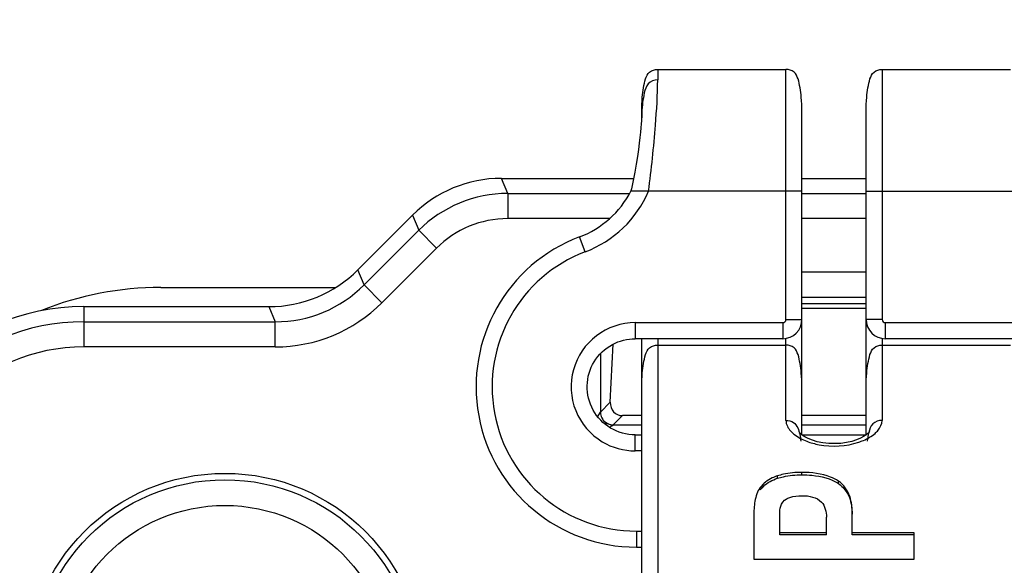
# Model space of a CAD drawing. Header units: millimetres. Extents: x 0 to 420, y 0 to 297.
# Tile 48 of 150: x 110.02 to 113.09, y 134.87 to 136.57. Entities that reach past the tile are written whole.
import ezdxf

# ---------------------------------------------------------------- set-up
doc = ezdxf.new("R2010")
doc.units = ezdxf.units.MM
doc.header["$LTSCALE"] = 23.1
doc.layers.get('0').update_dxf_attribs({"linetype": 'CONTINUOUS'})

msp = doc.modelspace()

# ---------------------------------------------------------------- linework, layer by layer
at = {"color": 7, "linetype": 'Continuous'}
for p, q in [((112.0071, 136.4133), (112.4071, 136.4133)), ((112.0071, 136.4133), (112.0071, 136.3803)), ((112.4071, 135.6333), (112.4071, 136.4133)), ((112.7071, 136.4133), (113.1071, 136.4133)), ((112.7071, 136.4133), (112.7071, 135.6333)), ((111.9571, 136.2636), (111.9571, 136.2833)), ((112.4571, 135.273), (112.4571, 136.2833)), ((112.6571, 135.273), (112.6571, 136.2833)), ((111.9571, 136.2642), (111.9571, 136.2636)), ((111.5195, 136.0733), (111.9322, 136.0733)), ((111.5391, 136.0262), (111.5195, 136.0733)), ((112.4571, 136.0733), (112.6571, 136.0733)), ((111.9237, 136.0344), (111.9234, 136.0333)), ((112.4571, 136.0333), (111.9234, 136.0333)), ((111.9477, 136.0334), (111.9412, 136.0333)), ((112.6571, 136.0333), (113.1355, 136.0333)), ((111.5391, 136.0262), (111.9191, 136.0262)), ((111.5391, 136.0262), (111.5391, 135.9477)), ((112.4571, 136.0262), (112.6571, 136.0262)), ((111.2422, 135.9584), (111.072, 135.7882)), ((111.2422, 135.9584), (111.2617, 135.9113)), ((111.8569, 135.9477), (111.5391, 135.9477)), ((112.6571, 135.9477), (112.4571, 135.9477)), ((111.0915, 135.7411), (111.2617, 135.9113)), ((111.3172, 135.8558), (111.2617, 135.9113)), ((111.7811, 135.8441), (111.7634, 135.8909)), ((111.147, 135.6856), (111.3172, 135.8558)), ((111.0915, 135.7411), (111.072, 135.7882)), ((112.4571, 135.7816), (112.6571, 135.7816)), ((110.4571, 135.7333), (111.0024, 135.7333)), ((111.0915, 135.7411), (111.1469, 135.6856)), ((112.6571, 135.7019), (112.4571, 135.7019)), ((110.2171, 135.6733), (110.7946, 135.6733)), ((110.2171, 135.6733), (110.2171, 135.5477)), ((110.7946, 135.6733), (110.8141, 135.6262)), ((112.6571, 135.6821), (112.4571, 135.6821)), ((112.4571, 135.6682), (112.6571, 135.6682)), ((112.4071, 135.6333), (112.4571, 135.6333)), ((112.7071, 135.6333), (112.6571, 135.6333)), ((110.2171, 135.6262), (110.8141, 135.6262)), ((110.8141, 135.5477), (110.8141, 135.6262)), ((111.9371, 135.6233), (112.3971, 135.6233)), ((111.9371, 135.6233), (111.9371, 135.5733)), ((112.3971, 135.6233), (112.3971, 135.5733)), ((112.7171, 135.6233), (113.1771, 135.6233)), ((112.7171, 135.6233), (112.7171, 135.5733)), ((112.3971, 135.5733), (111.9371, 135.5733)), ((111.9571, 132.2907), (111.9571, 135.5733)), ((112.0071, 135.5733), (112.0071, 132.1731)), ((112.4071, 135.3185), (112.4071, 135.5743)), ((112.7071, 135.5743), (112.7071, 135.5548)), ((113.1771, 135.5733), (112.7171, 135.5733)), ((110.8141, 135.5477), (110.2171, 135.5477)), ((111.8592, 135.3753), (111.8683, 135.5565)), ((112.0071, 135.5533), (112.4071, 135.5533)), ((112.7071, 135.5533), (113.1071, 135.5533)), ((112.7071, 135.5533), (112.7071, 135.3185)), ((111.8285, 135.5262), (111.8285, 135.3445)), ((111.8592, 135.3753), (111.8285, 135.3445)), ((111.8281, 135.344), (111.8192, 135.3309)), ((111.8285, 135.3445), (111.8281, 135.344)), ((111.8683, 135.3047), (111.8969, 135.3333)), ((111.9571, 135.3333), (111.8969, 135.3333)), ((112.6571, 135.3333), (112.4571, 135.3333)), ((111.8667, 135.3036), (111.8678, 135.3043)), ((111.8668, 135.3036), (111.8678, 135.3043)), ((111.8678, 135.3043), (111.8683, 135.3047)), ((111.8683, 135.3047), (111.9571, 135.3047)), ((112.4571, 135.3047), (112.6571, 135.3047)), ((111.9371, 135.2733), (111.9571, 135.2733)), ((111.9371, 135.2233), (111.9371, 135.2733)), ((112.4567, 135.2733), (112.6575, 135.2733)), ((111.9571, 135.2233), (111.9371, 135.2233)), ((112.3809, 135.1378), (112.3809, 135.1455)), ((112.4568, 135.1486), (112.4568, 135.1564)), ((112.571, 135.1214), (112.571, 135.129)), ((112.327, 135.1016), (112.327, 135.1091)), ((112.3071, 135.0207), (112.3071, 134.8854)), ((112.3879, 134.9615), (112.3879, 135.0252)), ((112.6138, 134.9615), (112.6138, 135.0262)), ((112.5334, 134.9615), (112.5334, 135.0165)), ((111.9405, 134.9733), (111.9571, 134.9733)), ((111.9405, 134.9733), (111.9405, 134.9233)), ((112.5334, 134.9682), (112.3879, 134.9682)), ((112.5334, 134.9615), (112.3879, 134.9615)), ((112.8071, 134.9682), (112.6138, 134.9682)), ((112.8071, 134.9615), (112.6138, 134.9615)), ((112.8071, 134.8854), (112.8071, 134.9682)), ((111.9405, 134.9233), (111.9571, 134.9233)), ((112.3071, 134.8854), (112.8071, 134.8854))]:
    msp.add_line(p, q, dxfattribs=at)
for points in [[(111.9571, 136.2636), (111.9569, 136.2601), (111.9565, 136.2532), (111.9558, 136.2435)], [(111.9558, 136.2435), (111.9548, 136.2312), (111.9534, 136.217), (111.9517, 136.2008), (111.9496, 136.1828), (111.9471, 136.163), (111.944, 136.1413), (111.9403, 136.1178), (111.936, 136.0927), (111.931, 136.0667), (111.9252, 136.0406), (111.9237, 136.0344)], [(111.9247, 136.0333), (111.9237, 136.0333), (111.9234, 136.0333)], [(111.9332, 136.0333), (111.9305, 136.0333), (111.9281, 136.0333)], [(111.9787, 136.0333), (111.9665, 136.0333), (111.9477, 136.0334)], [(112.4575, 135.2727), (112.4515, 135.2776), (112.4489, 135.2802)], [(112.6574, 135.2732), (112.6494, 135.2679), (112.6393, 135.2626), (112.627, 135.2575), (112.6126, 135.253), (112.5963, 135.2494), (112.5785, 135.2469), (112.5597, 135.246), (112.5406, 135.2465), (112.5221, 135.2487), (112.5049, 135.2521), (112.4896, 135.2566), (112.4766, 135.2617), (112.466, 135.2672), (112.4575, 135.2727)], [(112.6679, 135.2836), (112.6679, 135.2837), (112.6666, 135.2818), (112.6631, 135.278), (112.6574, 135.2732)]]:
    msp.add_lwpolyline(points, dxfattribs=at)
for radius in [0.62, 0.6, 0.52]:
    msp.add_circle((110.6571, 134.5333), radius, dxfattribs=at)
for centre, radius, start, end in [((112.3507, 136.262), 0.3936, 177.4685, 179.6926), ((112.3919, 136.2616), 0.4348, 179.6635, 180.0008), ((111.5193, 135.6817), 0.3916, 89.9625, 135.0378), ((111.6571, 136.1714), 0.3, 290.7487, 332.5902), ((111.6571, 136.1714), 0.35, 290.7481, 336.7571), ((111.5402, 135.6313), 0.3949, 90.1592, 134.8412), ((111.5389, 135.6344), 0.3133, 89.9571, 135.0429), ((111.9405, 135.4233), 0.5, 110.747, 270), ((111.9405, 135.4233), 0.45, 110.747, 270), ((110.7949, 136.0649), 0.3916, 269.9626, 315.0374), ((110.4571, 134.7333), 1, 90, 111.8644), ((110.8157, 136.0146), 0.3884, 269.7659, 315.2341), ((110.2171, 134.9733), 0.7, 90, 180), ((110.8144, 136.0177), 0.47, 269.9602, 315.0398), ((112.3971, 135.6333), 0.06, 270, 360), ((112.3971, 135.6333), 0.01, 270, 360), ((112.7171, 135.6333), 0.06, 180, 270), ((112.7171, 135.6333), 0.01, 180, 270), ((110.2171, 134.9733), 0.6529, 90, 180), ((110.2171, 134.9733), 0.5744, 90, 180), ((111.1978, 136.2765), 1.1807, 303.9346, 304.5117), ((111.8686, 135.3448), 0.0401, 259.2033, 269.5219), ((111.8683, 135.3444), 0.0401, 259.6995, 269.3123)]:
    msp.add_arc(centre, radius, start, end, dxfattribs=at)
msp.add_ellipse((111.8994, 135.3756), major_axis=(0.0183, 0.0388), ratio=0.924301, start_param=-4.29376, end_param=-2.73056, dxfattribs=at)
for points, knots in [([(113.5037, 136.2803), (112.9075, 136.9964), (112.0708, 137.9191), (111.1646, 138.7695), (110.9332, 138.9768)], [0, 0, 0, 0, 0.74993, 1, 1, 1, 1]), ([(111.9571, 136.2833), (111.9571, 136.2977), (111.9581, 136.322), (111.9628, 136.3556), (111.9678, 136.3824), (111.9796, 136.408), (111.9982, 136.4133), (112.0071, 136.4133)], [0, 0, 0, 0, 0.282166, 0.479031, 0.663855, 0.825425, 1, 1, 1, 1]), ([(112.4571, 136.2833), (112.4571, 136.2977), (112.4561, 136.322), (112.4514, 136.3556), (112.4464, 136.3824), (112.4345, 136.408), (112.4159, 136.4133), (112.4071, 136.4133)], [0, 0, 0, 0, 0.282166, 0.479031, 0.663855, 0.825425, 1, 1, 1, 1]), ([(112.6571, 136.2833), (112.6571, 136.2977), (112.6581, 136.322), (112.6628, 136.3556), (112.6678, 136.3824), (112.6796, 136.408), (112.6982, 136.4133), (112.7071, 136.4133)], [0, 0, 0, 0, 0.282166, 0.479031, 0.663855, 0.825425, 1, 1, 1, 1]), ([(112.0071, 136.3803), (111.9964, 136.3803), (111.9733, 136.3717), (111.9649, 136.3395), (111.9598, 136.3099), (111.9579, 136.2896), (111.9575, 136.2794)], [0, 0, 0, 0, 0.25906, 0.509223, 0.754361, 1, 1, 1, 1]), ([(111.9787, 136.0333), (111.9879, 136.1019), (111.9991, 136.2174), (112.0071, 136.3334), (112.0071, 136.3803)], [0, 0, 0, 0, 0.595847, 1, 1, 1, 1]), ([(111.9371, 135.6233), (111.8945, 135.6233), (111.8068, 135.5941), (111.7304, 135.4805), (111.7375, 135.3438), (111.7977, 135.2737), (111.8343, 135.2518)], [0, 0, 0, 0, 0.250003, 0.499993, 0.749998, 1, 1, 1, 1]), ([(111.86, 135.2947), (111.8376, 135.308), (111.7994, 135.3475), (111.7801, 135.4268), (111.8029, 135.5052), (111.8429, 135.5429), (111.8658, 135.5553)], [0, 0, 0, 0, 0.250002, 0.499999, 0.749998, 1, 1, 1, 1]), ([(111.9571, 135.4233), (111.9571, 135.4377), (111.9581, 135.462), (111.9628, 135.4956), (111.9678, 135.5224), (111.9796, 135.548), (111.9982, 135.5533), (112.0071, 135.5533)], [0, 0, 0, 0, 0.282166, 0.479031, 0.663855, 0.825425, 1, 1, 1, 1]), ([(112.4571, 135.4233), (112.4571, 135.4377), (112.4561, 135.462), (112.4514, 135.4956), (112.4464, 135.5224), (112.4345, 135.548), (112.4159, 135.5533), (112.4071, 135.5533)], [0, 0, 0, 0, 0.282166, 0.479031, 0.663855, 0.825425, 1, 1, 1, 1]), ([(112.6571, 135.4233), (112.6571, 135.4377), (112.6581, 135.462), (112.6628, 135.4956), (112.6678, 135.5224), (112.6796, 135.548), (112.6982, 135.5533), (112.7071, 135.5533)], [0, 0, 0, 0, 0.282166, 0.479031, 0.663855, 0.825425, 1, 1, 1, 1]), ([(111.8281, 135.344), (111.8281, 135.3422), (111.8287, 135.3347), (111.8315, 135.3273), (111.8347, 135.3224)], [0, 0, 0, 0, 0.236563, 1, 1, 1, 1]), ([(111.8285, 135.3445), (111.8285, 135.3427), (111.829, 135.3351), (111.8319, 135.3277), (111.8351, 135.3229)], [0, 0, 0, 0, 0.236438, 1, 1, 1, 1]), ([(111.8347, 135.3224), (111.8362, 135.3201), (111.843, 135.3118), (111.8533, 135.3064), (111.8611, 135.305)], [0, 0, 0, 0, 0.257977, 1, 1, 1, 1]), ([(111.8351, 135.3229), (111.8366, 135.3206), (111.8432, 135.3123), (111.8534, 135.3069), (111.8611, 135.3054)], [0, 0, 0, 0, 0.2577, 1, 1, 1, 1]), ([(112.4071, 135.3185), (112.4071, 135.3122), (112.4119, 135.2945), (112.4352, 135.2705), (112.4586, 135.2585), (112.4722, 135.2533)], [0, 0, 0, 0, 0.193457, 0.547756, 1, 1, 1, 1]), ([(112.4071, 135.3185), (112.4152, 135.3185), (112.4318, 135.3154), (112.4452, 135.2953), (112.4503, 135.2743), (112.4527, 135.2603), (112.4537, 135.2533)], [0, 0, 0, 0, 0.2725, 0.520698, 0.76206, 1, 1, 1, 1]), ([(112.7071, 135.3185), (112.6966, 135.3185), (112.6743, 135.3114), (112.668, 135.2904), (112.6656, 135.281)], [0, 0, 0, 0, 0.518212, 1, 1, 1, 1]), ([(112.685, 135.278), (112.6884, 135.281), (112.6994, 135.2919), (112.7071, 135.3074), (112.7071, 135.3185)], [0, 0, 0, 0, 0.29025, 1, 1, 1, 1]), ([(112.6341, 135.2505), (112.6391, 135.2522), (112.6572, 135.259), (112.6744, 135.2688), (112.685, 135.278)], [0, 0, 0, 0, 0.274851, 1, 1, 1, 1]), ([(112.4722, 135.2533), (112.4845, 135.2486), (112.5373, 135.2344), (112.5949, 135.2374), (112.6341, 135.2505)], [0, 0, 0, 0, 0.24245, 1, 1, 1, 1]), ([(112.3809, 135.1455), (112.3752, 135.1437), (112.3547, 135.1359), (112.3366, 135.1217), (112.327, 135.1091)], [0, 0, 0, 0, 0.275891, 1, 1, 1, 1]), ([(112.4568, 135.1564), (112.4374, 135.1564), (112.4116, 135.154), (112.3869, 135.1474), (112.3809, 135.1455)], [0, 0, 0, 0, 0.756364, 1, 1, 1, 1]), ([(112.3809, 135.1378), (112.3869, 135.1397), (112.4117, 135.1462), (112.4374, 135.1486), (112.4568, 135.1486)], [0, 0, 0, 0, 0.243698, 1, 1, 1, 1]), ([(112.571, 135.129), (112.5633, 135.134), (112.5278, 135.1519), (112.4871, 135.1564), (112.4568, 135.1564)], [0, 0, 0, 0, 0.232073, 1, 1, 1, 1]), ([(112.4568, 135.1486), (112.4672, 135.1486), (112.5064, 135.1471), (112.5466, 135.1371), (112.571, 135.1214)], [0, 0, 0, 0, 0.26404, 1, 1, 1, 1]), ([(112.327, 135.1016), (112.33, 135.1056), (112.3446, 135.122), (112.3648, 135.1328), (112.3809, 135.1378)], [0, 0, 0, 0, 0.228869, 1, 1, 1, 1]), ([(112.6138, 135.0262), (112.6138, 135.0449), (112.611, 135.0837), (112.5875, 135.1183), (112.571, 135.129)], [0, 0, 0, 0, 0.487265, 1, 1, 1, 1]), ([(112.571, 135.1214), (112.5865, 135.1114), (112.6093, 135.0798), (112.6133, 135.0436), (112.6137, 135.0262)], [0, 0, 0, 0, 0.514979, 1, 1, 1, 1]), ([(112.327, 135.1091), (112.3178, 135.097), (112.3085, 135.0664), (112.3071, 135.036), (112.3071, 135.0207)], [0, 0, 0, 0, 0.498765, 1, 1, 1, 1]), ([(112.4078, 135.0732), (112.4114, 135.0751), (112.4271, 135.0818), (112.4445, 135.0837), (112.4575, 135.0837)], [0, 0, 0, 0, 0.238524, 1, 1, 1, 1]), ([(112.4575, 135.0837), (112.4787, 135.0837), (112.5235, 135.0757), (112.5334, 135.0331), (112.5334, 135.0165)], [0, 0, 0, 0, 0.56091, 1, 1, 1, 1]), ([(112.3879, 135.0252), (112.3879, 135.0339), (112.3888, 135.0518), (112.3996, 135.0689), (112.4078, 135.0732)], [0, 0, 0, 0, 0.483394, 1, 1, 1, 1])]:
    msp.add_open_spline(points, degree=3, knots=knots, dxfattribs=at)
for points in [[(111.8658, 135.5553), (111.8873, 135.5669), (111.9126, 135.5733), (111.9371, 135.5733)], [(111.9371, 135.2733), (111.9104, 135.2733), (111.8828, 135.2809), (111.86, 135.2947)], [(112.6656, 135.281), (112.6633, 135.2719), (112.6618, 135.2626), (112.6605, 135.2533)], [(111.8343, 135.2518), (111.8648, 135.2335), (111.9015, 135.2233), (111.9371, 135.2233)]]:
    msp.add_open_spline(points, degree=3, dxfattribs=at)

doc.saveas('drawing.dxf')
